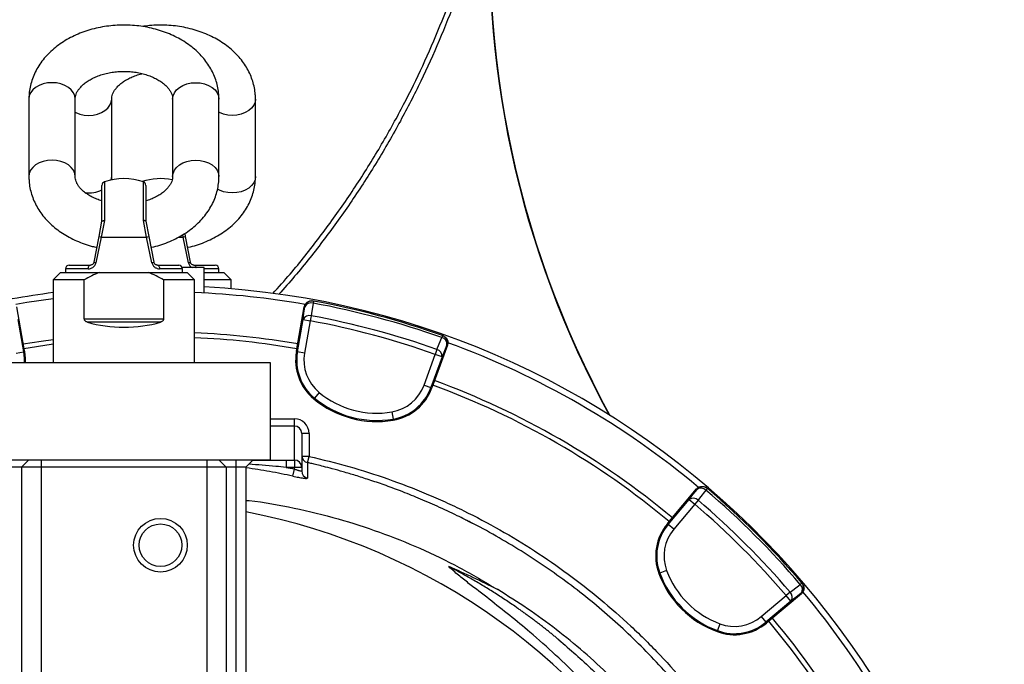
# Model space of a CAD drawing. Header units: millimetres. Extents: x 2187 to 3802, y 1656 to 3856.
# Tile 19 of 21: x 2975 to 3783, y 3038 to 3567. Entities that reach past the tile are written whole.
import ezdxf

# ---------------------------------------------------------------- set-up
doc = ezdxf.new("R2010")
doc.units = ezdxf.units.MM
doc.header["$LTSCALE"] = 2

msp = doc.modelspace()

# ---------------------------------------------------------------- linework, layer by layer
at = {"color": 7, "linetype": 'Continuous', "lineweight": 25}
for p, q in [((2982.11, 3501.97), (2982.11, 3438.33)), ((3020.11, 3438.33), (3020.11, 3501.97)), ((3050.11, 3438.33), (3050.11, 3501.97)), ((3100.11, 3501.97), (3100.11, 3438.33)), ((3138.11, 3438.33), (3138.11, 3501.97)), ((3168.11, 3438.33), (3168.11, 3501.97)), ((3042.11, 3401.61), (3042.11, 3431.04)), ((3078.11, 3431.04), (3078.11, 3401.61)), ((3039.69, 3389.19), (3042.11, 3401.63)), ((3044.11, 3402.17), (3041.47, 3388.61)), ((3078.74, 3388.61), (3076.11, 3402.17)), ((3078.1, 3401.63), (3080.52, 3389.19)), ((3035.58, 3368.04), (3039.69, 3389.19)), ((3041.47, 3388.61), (3037.09, 3367.47)), ((3041.47, 3388.61), (3078.74, 3388.61)), ((3083.13, 3367.47), (3078.74, 3388.61)), ((3080.52, 3389.19), (3084.64, 3368.04)), ((3113.13, 3367.47), (3108.74, 3388.61)), ((3110.06, 3391.56), (3110.52, 3389.19)), ((3110.52, 3389.19), (3114.64, 3368.04)), ((3012.11, 3362.61), (3012.11, 3359.61)), ((3015.11, 3365.61), (3032.63, 3365.61)), ((3087.58, 3365.61), (3105.11, 3365.61)), ((3126.11, 3363.61), (3107.94, 3363.61)), ((3108.11, 3359.61), (3108.11, 3362.61)), ((3117.58, 3365.61), (3135.11, 3365.61)), ((3126.11, 3342.68), (3126.11, 3363.61)), ((3138.11, 3359.61), (3138.11, 3362.61)), ((3008.11, 3359.61), (3002.11, 3353.61)), ((3008.11, 3359.61), (3040.11, 3359.61)), ((3040.11, 3359.61), (3060.11, 3359.61)), ((3060.11, 3359.61), (3080.11, 3359.61)), ((3080.11, 3359.61), (3112.11, 3359.61)), ((3118.11, 3353.61), (3112.11, 3359.61)), ((3126.11, 3359.61), (3142.11, 3359.61)), ((3148.11, 3353.61), (3142.11, 3359.61)), ((3002.11, 3353.61), (3002.11, 3285.61)), ((3027.55, 3353.61), (3002.11, 3353.61)), ((3027.55, 3321.47), (3027.55, 3353.61)), ((3118.11, 3353.61), (3092.66, 3353.61)), ((3092.66, 3353.61), (3092.66, 3321.47)), ((3118.11, 3285.61), (3118.11, 3353.61)), ((3148.11, 3353.61), (3126.11, 3353.61)), ((3148.11, 3346.18), (3148.11, 3353.61)), ((2972.02, 3331.36), (2978.09, 3296.9)), ((3202.12, 3296.9), (3208.19, 3331.36)), ((3208.67, 3331.27), (3208.19, 3331.36)), ((3215.66, 3336.13), (3215.19, 3336.21)), ((3215.66, 3336.13), (3215.34, 3334.4)), ((3213.88, 3324.01), (3213.11, 3319.83)), ((2973.01, 3320.88), (2977.67, 3294.42)), ((3027.55, 3321.47), (3092.66, 3321.47)), ((3090.07, 3318.78), (3030.14, 3318.78)), ((3202.54, 3294.42), (3207.21, 3320.88)), ((3207.21, 3320.88), (3213.11, 3319.83)), ((3213.11, 3319.83), (3208.45, 3293.38)), ((3321.63, 3307.73), (3321.04, 3306.08)), ((3322.08, 3307.57), (3321.63, 3307.73)), ((3325.71, 3299.87), (3313.75, 3266.99)), ((3325.71, 3299.87), (3325.26, 3300.03)), ((2971.77, 3293.38), (2977.67, 3294.42)), ((2978.51, 3294.57), (2977.67, 3294.42)), ((2978.09, 3296.9), (2978.51, 3294.57)), ((3201.71, 3294.57), (3202.12, 3296.9)), ((3201.71, 3294.57), (3202.54, 3294.42)), ((3208.45, 3293.38), (3202.54, 3294.42)), ((3306.51, 3267.11), (3315.69, 3292.35)), ((3321.33, 3290.3), (3312.14, 3265.05)), ((3317.11, 3296.35), (3315.69, 3292.35)), ((3321.33, 3290.3), (3315.69, 3292.35)), ((2940.11, 3285.61), (3180.11, 3285.61)), ((3180.11, 3285.61), (3180.11, 3205.61)), ((3306.51, 3267.11), (3312.14, 3265.05)), ((3313.75, 3266.99), (3312.94, 3264.77)), ((3220.31, 3261.1), (3216.48, 3256.49)), ((3312.94, 3264.77), (3312.14, 3265.05)), ((3215.94, 3255.84), (3216.48, 3256.49)), ((3280.1, 3245.08), (3281.1, 3239.17)), ((3200.11, 3233.45), (3200.11, 3239.43)), ((3200.11, 3205.54), (3200.11, 3233.45)), ((3281.24, 3238.34), (3281.1, 3239.17)), ((3206.11, 3227.38), (3206.11, 3199.56)), ((3212.11, 3227.38), (3206.11, 3227.38)), ((3212.11, 3227.38), (3212.11, 3208.47)), ((2940.11, 3205.61), (3180.11, 3205.61)), ((2976.11, 3199.61), (2982.11, 3205.61)), ((2992.11, 3205.61), (2992.11, 3199.61)), ((3128.11, 3205.61), (3128.11, 3199.61)), ((3138.11, 3205.61), (3144.11, 3199.61)), ((3152.11, 3205.61), (3152.11, 3199.61)), ((3160.11, 3199.61), (3166.11, 3205.61)), ((3193.27, 3205.54), (3193.27, 3199.56)), ((3193.27, 3205.54), (3200.11, 3205.54)), ((3200.11, 3205.54), (3200.11, 3199.56)), ((3210.77, 3203.25), (3210.77, 3203.25)), ((2976.11, 3199.61), (2968.11, 3199.61)), ((2976.11, 3199.61), (2976.11, 1691.61)), ((2992.11, 3199.61), (2976.11, 3199.61)), ((2992.11, 3199.61), (2992.11, 1691.61)), ((3128.11, 3199.61), (2992.11, 3199.61)), ((3128.11, 3199.61), (3128.11, 1691.61)), ((3144.11, 3199.61), (3128.11, 3199.61)), ((3152.11, 3199.61), (3144.11, 3199.61)), ((3144.11, 3199.61), (3144.11, 1691.61)), ((3160.11, 3199.61), (3152.11, 3199.61)), ((3152.11, 3199.61), (3152.11, 1691.61)), ((3160.11, 3199.61), (3160.11, 1691.61)), ((3200.11, 3199.56), (3193.27, 3199.56)), ((3198.83, 3192.28), (3200.11, 3198.11)), ((3200.11, 3198.11), (3200.11, 3199.56)), ((3206.11, 3199.56), (3200.11, 3199.56)), ((3206.11, 3199.56), (3206.11, 3196.57)), ((3507.76, 3154.98), (3530.25, 3181.78)), ((3530.61, 3181.47), (3530.25, 3181.78)), ((3539.1, 3182.18), (3537.96, 3180.84)), ((3539.1, 3182.18), (3538.73, 3182.49)), ((3506.88, 3152.62), (3524.15, 3173.2)), ((3528.74, 3169.34), (3511.48, 3148.77)), ((3524.15, 3173.2), (3528.74, 3169.34)), ((3531.5, 3172.57), (3528.74, 3169.34)), ((3506.23, 3153.16), (3507.76, 3154.98)), ((3506.23, 3153.16), (3506.88, 3152.62)), ((3511.48, 3148.77), (3506.88, 3152.62)), ((3499.19, 3112.51), (3499.99, 3112.8)), ((3505.61, 3114.88), (3499.99, 3112.8)), ((3616.67, 3104.6), (3615.34, 3103.46)), ((3616.98, 3104.24), (3616.67, 3104.6)), ((3616.27, 3095.75), (3589.47, 3073.26)), ((3607.06, 3097), (3603.84, 3094.25)), ((3616.27, 3095.75), (3615.96, 3096.12)), ((3583.26, 3076.98), (3603.84, 3094.25)), ((3607.69, 3089.65), (3587.11, 3072.39)), ((3607.69, 3089.65), (3603.84, 3094.25)), ((3583.26, 3076.98), (3587.11, 3072.39)), ((3587.66, 3071.74), (3587.11, 3072.39)), ((3589.47, 3073.26), (3587.66, 3071.74)), ((3547, 3064.7), (3547.29, 3065.49)), ((3549.38, 3071.11), (3547.29, 3065.49))]:
    msp.add_line(p, q, dxfattribs=at)
at = {"color": 8, "linetype": 'Continuous', "lineweight": 25}
for p, q in [((3044.11, 3433.87), (3044.11, 3402.17)), ((3076.11, 3402.17), (3076.11, 3433.87)), ((3105.1, 3388.61), (3108.74, 3388.61)), ((3108.74, 3388.61), (3108.39, 3390.44)), ((3030.8, 3362.61), (3012.11, 3362.61)), ((3108.11, 3362.61), (3089.41, 3362.61)), ((3138.11, 3362.61), (3126.11, 3362.61)), ((3180.11, 3239.43), (3200.11, 3239.43)), ((3200.11, 3233.45), (3180.11, 3233.45)), ((3212.11, 3208.47), (3206.16, 3208.47)), ((3210.96, 3203.28), (3212.11, 3208.47)), ((3160.59, 3199.15), (3160.11, 3199.21)), ((3160.59, 3199.15), (3160.75, 3200.25))]:
    msp.add_line(p, q, dxfattribs=at)
at = {"color": 8, "linetype": 'Continuous', "lineweight": 25, "flags": 128}
for points in [[(3020.11, 3501.97), (3019.74, 3504.59), (3018.66, 3507.11), (3016.91, 3509.44), (3014.54, 3511.47), (3011.66, 3513.14), (3008.38, 3514.38), (3004.81, 3515.15), (3001.11, 3515.41), (2997.4, 3515.15), (2993.84, 3514.38), (2990.55, 3513.14), (2987.67, 3511.47), (2985.31, 3509.44), (2983.55, 3507.11), (2982.47, 3504.59), (2982.11, 3501.97), (2982.11, 3501.97)], [(3100.11, 3501.97), (3100.47, 3504.59), (3101.55, 3507.11), (3103.31, 3509.44), (3105.67, 3511.47), (3108.55, 3513.14), (3111.84, 3514.38), (3115.4, 3515.15), (3119.11, 3515.41), (3122.81, 3515.15), (3126.38, 3514.38), (3129.66, 3513.14), (3132.54, 3511.47), (3134.91, 3509.44), (3136.66, 3507.11), (3137.74, 3504.59), (3138.11, 3501.97), (3138.11, 3501.97)], [(3020.11, 3491.02), (3020.55, 3490.8), (3023.84, 3489.56), (3027.4, 3488.8), (3031.11, 3488.54), (3034.81, 3488.8), (3038.38, 3489.56), (3041.66, 3490.8), (3044.54, 3492.47), (3046.91, 3494.51), (3048.66, 3496.83), (3049.74, 3499.35), (3050.11, 3501.97)], [(3168.11, 3501.98), (3168.11, 3501.97), (3167.74, 3499.35), (3166.66, 3496.83), (3164.91, 3494.51), (3162.54, 3492.47), (3159.66, 3490.8), (3156.38, 3489.56), (3152.81, 3488.8), (3149.11, 3488.54), (3145.4, 3488.8), (3141.84, 3489.56), (3138.55, 3490.8), (3138.11, 3491.02)], [(3020.11, 3438.33), (3019.74, 3440.95), (3018.66, 3443.47), (3016.91, 3445.8), (3014.54, 3447.83), (3011.66, 3449.5), (3008.38, 3450.74), (3004.81, 3451.51), (3001.11, 3451.77), (2997.4, 3451.51), (2993.84, 3450.74), (2990.55, 3449.5), (2987.67, 3447.83), (2985.31, 3445.8), (2983.55, 3443.47), (2982.47, 3440.95), (2982.11, 3438.34)], [(3100.11, 3438.33), (3100.47, 3440.95), (3101.55, 3443.47), (3103.31, 3445.8), (3105.67, 3447.83), (3108.55, 3449.5), (3111.84, 3450.74), (3115.4, 3451.51), (3119.11, 3451.77), (3122.81, 3451.51), (3126.38, 3450.74), (3129.66, 3449.5), (3132.54, 3447.83), (3134.91, 3445.8), (3136.66, 3443.47), (3137.74, 3440.95), (3138.11, 3438.34)], [(3049.67, 3435.46), (3049.74, 3435.71), (3050.11, 3438.33)], [(3168.11, 3438.33), (3167.74, 3435.71), (3166.66, 3433.19), (3164.91, 3430.87), (3162.54, 3428.83), (3159.66, 3427.16), (3156.38, 3425.92), (3152.81, 3425.16), (3149.11, 3424.9), (3145.4, 3425.16), (3141.84, 3425.92), (3138.55, 3427.16), (3136.92, 3428.02)], [(3117.58, 3365.61), (3117.94, 3365.56), (3118.28, 3365.38), (3118.6, 3365.11), (3118.88, 3364.73), (3119.1, 3364.28), (3119.27, 3363.76), (3119.31, 3363.61)], [(2977.67, 3294.42), (2978.25, 3289.16), (2978.24, 3285.61)]]:
    msp.add_lwpolyline(points, dxfattribs=at)
at = {"color": 7, "linetype": 'Continuous', "lineweight": 25, "flags": 128}
for points in [[(3030.8, 3362.61), (3030.84, 3363.2), (3030.94, 3363.76), (3031.11, 3364.28), (3031.34, 3364.73), (3031.62, 3365.11), (3031.93, 3365.38), (3032.28, 3365.56), (3032.63, 3365.61)], [(3087.58, 3365.61), (3087.94, 3365.56), (3088.28, 3365.38), (3088.6, 3365.11), (3088.88, 3364.73), (3089.1, 3364.28), (3089.27, 3363.76), (3089.38, 3363.2), (3089.41, 3362.61)], [(3002.11, 3337.96), (2980.3, 3334.79), (2971.37, 3333.29)], [(3207.21, 3320.88), (3207.95, 3326.19), (3208.67, 3331.27)], [(3215.34, 3334.4), (3214.16, 3325.99), (3213.88, 3324.01)], [(3317.11, 3296.35), (3320.29, 3304.22), (3321.04, 3306.08)], [(2977.4, 3300.84), (2992.2, 3303.25), (3002.11, 3304.67)], [(3002.11, 3300.64), (3000.34, 3300.39), (2978.09, 3296.9)], [(3325.26, 3300.03), (3323.34, 3295.27), (3321.33, 3290.3)], [(2978.51, 3294.57), (2979.09, 3289.2), (2979.09, 3285.61)], [(3524.15, 3173.2), (3527.45, 3177.42), (3530.61, 3181.47)], [(3537.96, 3180.84), (3532.73, 3174.15), (3531.5, 3172.57)], [(3607.06, 3097), (3613.76, 3102.23), (3615.34, 3103.46)], [(3615.96, 3096.12), (3611.92, 3092.96), (3607.69, 3089.65)]]:
    msp.add_lwpolyline(points, dxfattribs=at)
at = {"color": 7, "linetype": 'Continuous', "lineweight": 25}
for radius in [22, 17.5]:
    msp.add_circle((3090.11, 3135.61), radius, dxfattribs=at)
for centre, radius, start, end in [((4160.61, 3626.73), 800, 173.3924, 208.72685), ((4160.61, 3626.73), 800.35, 175.65301, 208.68204), ((3060.11, 3388.61), 48, 70.52878, 109.47122), ((3090.11, 3388.61), 48, 78.41054, 108.20996), ((3045.11, 3431.04), 3, 109.47122, 180), ((3075.11, 3431.04), 3, 0, 70.52878), ((3042.09, 3393.58), 5, 241.39258, 262.94382), ((3078.13, 3393.58), 5, 277.05618, 298.60742), ((3108.13, 3393.58), 5, 277.05618, 298.60742), ((3015.11, 3362.61), 3, 90, 180), ((3037.44, 3370.66), 3.21, 234.66616, 263.6976), ((3082.78, 3370.66), 3.21, 276.3024, 305.33384), ((3105.11, 3362.61), 3, 0, 90), ((3112.78, 3370.66), 3.21, 276.3024, 305.33384), ((3135.11, 3362.61), 3, 0, 90), ((3090.11, 2655.61), 693, 1.57108, 87.02226), ((3090.11, 2655.61), 693, 97.29535, 102.9326), ((3090.11, 2655.61), 688, 80.06021, 87.66755), ((3214.57, 3330.23), 6, 79.56429, 170.01699), ((3213.76, 3329.1), 5.53, 73.35586, 156.9028), ((3090.11, 2655.61), 690.24, 70.45336, 79.54664), ((3090.11, 2655.61), 692, 70.45336, 79.54664), ((3212.3, 3318.7), 5.53, 73.33579, 156.89735), ((3090.11, 2655.61), 679.76, 70.49145, 79.50855), ((3090.11, 2655.61), 675.51, 70.49145, 79.50855), ((3090.11, 2655.61), 655, 80.09164, 87.54997), ((3090.11, 2655.61), 651, 80.0922, 87.5349), ((3319.77, 3300.69), 5.53, 353.0972, 76.64414), ((3319.62, 3302.08), 6, 339.98301, 70.43571), ((3090.11, 2655.61), 688, 50.06265, 69.94329), ((3242.13, 3287.44), 41.05, 170, 230.34865), ((3242.13, 3287.44), 40.2, 170, 230.34865), ((3242.13, 3287.44), 34.21, 170, 230.34865), ((3315.83, 3290.96), 5.53, 353.10265, 76.66421), ((3274.36, 3278.8), 34.21, 279.65135, 340), ((3090.11, 2655.61), 651, 50.0922, 69.9078), ((3090.11, 2655.61), 655, 50.09164, 69.90836), ((3267.66, 3318.24), 74.21, 230.34865, 279.65135), ((3274.36, 3278.8), 40.2, 279.65135, 340), ((3274.36, 3278.8), 41.05, 279.65135, 340), ((3267.66, 3318.24), 81.05, 230.34865, 279.65135), ((3267.66, 3318.24), 80.2, 230.34865, 279.65135), ((3212.11, 3209.3), 6, 179.99974, 257.42657), ((3200.12, 3199.55), 5.99, 0.10943, 90.10901), ((3212.08, 3196.58), 5.98, 180.09986, 256.53928), ((3535.21, 3177.61), 6, 49.56429, 140.01699), ((3533.93, 3177.04), 5.53, 43.35586, 126.9028), ((3090.11, 2655.61), 690.24, 40.45336, 49.54664), ((3090.11, 2655.61), 692, 40.45336, 49.54664), ((3527.47, 3168.77), 5.53, 43.33579, 126.89735), ((3090.11, 2655.61), 675.51, 40.49145, 49.50855), ((3090.11, 2655.61), 679.76, 40.49145, 49.50855), ((3060.95, 2646.42), 526, 29.38318, 79.13412), ((3537.68, 3126.78), 41.05, 140, 200.34865), ((3537.68, 3126.78), 40.2, 140, 200.34865), ((3537.68, 3126.78), 34.21, 140, 200.34865), ((3575.18, 3140.69), 81.05, 200.34865, 249.65135), ((3575.18, 3140.69), 80.2, 200.34865, 249.65135), ((3575.18, 3140.69), 74.21, 200.34865, 249.65135), ((3612.11, 3100.71), 6, 309.98301, 40.43571), ((3603.27, 3092.98), 5.53, 323.10265, 46.66421), ((3611.54, 3099.44), 5.53, 323.0972, 46.64414), ((3090.11, 2655.61), 688, 20.06364, 39.94537), ((3561.27, 3103.18), 41.05, 249.65135, 310), ((3561.27, 3103.18), 40.2, 249.65135, 310), ((3561.27, 3103.18), 34.21, 249.65135, 310), ((3090.11, 2655.61), 651, 20.0922, 39.9078), ((3090.11, 2655.61), 655, 20.09164, 39.90836)]:
    msp.add_arc(centre, radius, start, end, dxfattribs=at)
at = {"color": 8, "linetype": 'Continuous', "lineweight": 25}
msp.add_arc((3031.22, 3449.76), 24.89, 263.17886, 295.93359, dxfattribs=at)
at = {"color": 7, "linetype": 'Continuous', "lineweight": 25}
for centre, major_axis, ratio, start_param, end_param in [((3060.11, 3343.61), (58, 0), 0.5, 4.16942, 5.255358), ((3200.11, 3227.38), (0, 12.05), 0.996195, 4.712389, 6.283185), ((3200.11, 3227.38), (0, 6.07), 0.988685, 4.712389, 6.283185), ((3060.95, 2453.64), (0, 719.45), 0.963433, 5.825939, 5.889548)]:
    msp.add_ellipse(centre, major_axis=major_axis, ratio=ratio, start_param=start_param, end_param=end_param, dxfattribs=at)
at = {"color": 8, "linetype": 'Continuous', "lineweight": 25}
for points, knots in [([(3182.35, 3342.23), (3187.12, 3347.54), (3200.52, 3362.45), (3220.91, 3388.35), (3243.57, 3419.72), (3264.54, 3452.2), (3278.87, 3477.06), (3291.9, 3501.4), (3303.79, 3525.24), (3318.16, 3557.77), (3331.03, 3591.01), (3342.34, 3624.81), (3351.45, 3657.05), (3358.77, 3687.57), (3362.39, 3706.74), (3364.2, 3716.32)], [0, 0, 0, 0, 0.050839, 0.142703, 0.234569, 0.326316, 0.417829, 0.438845, 0.522931, 0.607432, 0.692024, 0.776617, 0.861116, 0.930558, 1, 1, 1, 1]), ([(3362.57, 3687.39), (3359.87, 3675.73), (3354.49, 3652.38), (3344.33, 3617.9), (3332.61, 3583.66), (3319.16, 3549.81), (3304.01, 3516.4), (3287.03, 3483.24), (3268.15, 3450.46), (3247.38, 3418.15), (3224.76, 3386.75), (3204.73, 3361.19), (3191.6, 3346.56), (3187.21, 3341.68)], [0, 0, 0, 0, 0.091655, 0.183362, 0.275018, 0.368552, 0.462141, 0.555676, 0.65361, 0.751606, 0.849541, 0.94977, 1, 1, 1, 1]), ([(3113.13, 3367.47), (3113.28, 3366.98), (3113.65, 3365.74), (3114.73, 3364.34), (3115.69, 3363.81), (3116.04, 3363.61)], [0, 0, 0, 0, 0.290799, 0.738928, 1, 1, 1, 1]), ([(3193.27, 3199.56), (3190.43, 3199.84), (3180.22, 3200.84), (3170, 3201.58), (3162.62, 3202.12)], [0, 0, 0, 0, 0.2779116, 1, 1, 1, 1]), ([(3165.94, 3205.44), (3167.86, 3205.46), (3173.41, 3205.49), (3182.52, 3205.53), (3189.71, 3205.53), (3193.27, 3205.54)], [0, 0, 0, 0, 0.211652, 0.609734, 1, 1, 1, 1]), ([(3210.77, 3203.25), (3210.77, 3203.32), (3210.75, 3203.7), (3210.73, 3202.39), (3210.71, 3200.37), (3210.7, 3198.28), (3210.7, 3195.29), (3210.69, 3192.27), (3210.69, 3190.76)], [0, 0, 0, 0, 0.060401, 0.375137, 0.498837, 0.622556, 0.811245, 1, 1, 1, 1])]:
    msp.add_open_spline(points, degree=3, knots=knots, dxfattribs=at)
at = {"color": 7, "linetype": 'Continuous', "lineweight": 25}
for points, knots in [([(3138.11, 3501.97), (3138.08, 3503.21), (3138.01, 3506.3), (3137.32, 3511.2), (3135.98, 3516.59), (3134.02, 3521.84), (3131.48, 3526.93), (3128.37, 3531.8), (3124.7, 3536.44), (3120.5, 3540.81), (3115.79, 3544.87), (3110.6, 3548.59), (3104.99, 3551.92), (3099, 3554.85), (3092.68, 3557.34), (3086.1, 3559.38), (3079.3, 3560.95), (3072.36, 3562.04), (3065.31, 3562.64), (3058.22, 3562.76), (3051.14, 3562.38), (3044.13, 3561.52), (3037.23, 3560.16), (3030.5, 3558.33), (3023.99, 3556.02), (3017.76, 3553.24), (3011.86, 3550.01), (3006.35, 3546.34), (3001.3, 3542.27), (2996.75, 3537.83), (2992.75, 3533.06), (2989.36, 3528.01), (2986.59, 3522.75), (2984.47, 3517.33), (2983.01, 3511.8), (2982.23, 3506.66), (2982.14, 3503.38), (2982.11, 3501.97)], [0, 0, 0, 0, 0.018361, 0.045573, 0.072781, 0.100096, 0.127624, 0.155447, 0.18362, 0.212163, 0.241059, 0.270261, 0.299703, 0.329312, 0.359023, 0.388786, 0.418562, 0.448339, 0.478118, 0.507907, 0.537719, 0.567565, 0.597459, 0.627412, 0.657431, 0.687511, 0.717627, 0.747726, 0.77774, 0.80758, 0.837152, 0.866369, 0.895175, 0.923551, 0.951524, 0.979157, 1, 1, 1, 1]), ([(3168.11, 3501.97), (3168.08, 3503.21), (3168.01, 3506.3), (3167.32, 3511.2), (3165.98, 3516.59), (3164.02, 3521.84), (3161.48, 3526.93), (3158.37, 3531.8), (3154.7, 3536.44), (3150.5, 3540.81), (3145.79, 3544.87), (3140.6, 3548.59), (3134.99, 3551.92), (3129, 3554.85), (3122.68, 3557.34), (3116.1, 3559.38), (3109.3, 3560.95), (3102.36, 3562.04), (3095.31, 3562.64), (3088.23, 3562.75), (3081.42, 3562.42), (3077.05, 3561.82), (3075, 3561.54)], [0, 0, 0, 0, 0.032558, 0.080809, 0.129053, 0.177487, 0.226298, 0.275632, 0.325588, 0.376199, 0.427437, 0.479217, 0.531422, 0.583923, 0.636607, 0.68938, 0.742178, 0.794978, 0.84778, 0.900601, 0.953462, 1, 1, 1, 1]), ([(3020.11, 3501.97), (3020.11, 3502.24), (3020.14, 3503.21), (3020.43, 3504.84), (3021.21, 3506.98), (3022.4, 3509.11), (3024.07, 3511.32), (3026.27, 3513.57), (3029.04, 3515.81), (3032.28, 3517.9), (3035.96, 3519.79), (3040.04, 3521.44), (3044.45, 3522.79), (3049.12, 3523.8), (3053.98, 3524.46), (3058.96, 3524.75), (3063.95, 3524.64), (3068.88, 3524.15), (3073.65, 3523.3), (3078.19, 3522.09), (3082.42, 3520.58), (3086.27, 3518.81), (3089.69, 3516.83), (3092.62, 3514.7), (3095.06, 3512.5), (3096.98, 3510.28), (3098.42, 3508.1), (3099.41, 3506), (3100, 3503.95), (3100.07, 3502.65), (3100.11, 3501.97)], [0, 0, 0, 0, 0.017181, 0.062139, 0.101414, 0.137691, 0.172273, 0.208942, 0.244632, 0.279886, 0.315024, 0.350174, 0.385415, 0.420777, 0.456249, 0.491799, 0.527379, 0.562931, 0.59839, 0.63371, 0.668859, 0.703829, 0.738651, 0.773414, 0.808241, 0.843387, 0.879296, 0.916692, 0.956783, 1, 1, 1, 1]), ([(3050.11, 3501.97), (3050.11, 3502.24), (3050.14, 3503.21), (3050.43, 3504.84), (3051.21, 3506.98), (3052.4, 3509.11), (3054.07, 3511.32), (3056.27, 3513.57), (3059.04, 3515.81), (3062.28, 3517.9), (3065.96, 3519.8), (3070.05, 3521.41), (3073.12, 3522.44), (3074.87, 3522.81), (3075.06, 3522.85)], [0, 0, 0, 0, 0.044074, 0.1594, 0.260149, 0.353207, 0.441916, 0.535981, 0.627533, 0.717968, 0.808103, 0.898271, 0.988673, 1, 1, 1, 1]), ([(2982.11, 3438.33), (2982.14, 3437.09), (2982.21, 3434), (2982.89, 3429.11), (2984.24, 3423.71), (2986.19, 3418.46), (2988.73, 3413.38), (2991.85, 3408.5), (2995.51, 3403.86), (2999.72, 3399.49), (3004.43, 3395.43), (3009.61, 3391.72), (3015.22, 3388.38), (3021.21, 3385.45), (3027.54, 3382.98), (3033.13, 3381.18), (3036.66, 3380.41), (3037.93, 3380.13)], [0, 0, 0, 0, 0.045294, 0.112422, 0.179539, 0.246921, 0.314827, 0.383462, 0.45296, 0.52337, 0.594653, 0.66669, 0.739318, 0.812358, 0.885651, 0.959071, 1, 1, 1, 1]), ([(3042.11, 3418.25), (3042.09, 3418.26), (3040.57, 3418.66), (3037.81, 3419.75), (3033.94, 3421.49), (3030.53, 3423.48), (3027.59, 3425.6), (3025.16, 3427.81), (3023.23, 3430.02), (3021.79, 3432.2), (3020.81, 3434.31), (3020.21, 3436.35), (3020.14, 3437.66), (3020.11, 3438.33)], [0, 0, 0, 0, 0.000971, 0.096837, 0.192216, 0.28719, 0.382002, 0.476991, 0.57285, 0.670788, 0.772785, 0.88213, 1, 1, 1, 1]), ([(3050.58, 3435.34), (3050.48, 3435.65), (3050.15, 3436.71), (3050.12, 3437.66), (3050.11, 3438.33)], [0, 0, 0, 0, 0.297227, 1, 1, 1, 1]), ([(3100.11, 3438.33), (3100.1, 3438.06), (3100.08, 3437.09), (3099.78, 3435.46), (3099, 3433.33), (3097.81, 3431.2), (3096.15, 3428.99), (3093.95, 3426.73), (3091.18, 3424.49), (3087.94, 3422.4), (3084.24, 3420.52), (3080.94, 3419.13), (3078.79, 3418.5), (3078.11, 3418.3)], [0, 0, 0, 0, 0.046897, 0.169609, 0.276812, 0.375829, 0.470221, 0.57031, 0.667726, 0.763954, 0.859862, 0.955805, 1, 1, 1, 1]), ([(3082.29, 3380.09), (3082.51, 3380.13), (3085.04, 3380.62), (3089.71, 3382.01), (3096.23, 3384.28), (3102.46, 3387.07), (3108.35, 3390.3), (3113.86, 3393.96), (3118.92, 3398.03), (3123.47, 3402.48), (3127.46, 3407.25), (3130.86, 3412.29), (3133.63, 3417.55), (3135.75, 3422.98), (3137.21, 3428.5), (3137.99, 3433.64), (3138.07, 3436.92), (3138.11, 3438.33)], [0, 0, 0, 0, 0.007054, 0.080941, 0.154989, 0.229187, 0.303473, 0.377719, 0.451753, 0.52536, 0.598304, 0.670374, 0.741428, 0.811424, 0.880425, 0.948588, 1, 1, 1, 1]), ([(3112.29, 3380.09), (3112.51, 3380.13), (3115.04, 3380.62), (3119.71, 3382.01), (3126.23, 3384.28), (3132.46, 3387.07), (3138.35, 3390.3), (3143.86, 3393.96), (3148.92, 3398.03), (3153.47, 3402.48), (3157.46, 3407.25), (3160.86, 3412.29), (3163.63, 3417.55), (3165.75, 3422.98), (3167.21, 3428.5), (3167.99, 3433.64), (3168.07, 3436.92), (3168.11, 3438.33)], [0, 0, 0, 0, 0.007054, 0.080941, 0.154989, 0.229187, 0.303473, 0.377719, 0.451753, 0.52536, 0.598304, 0.670374, 0.741428, 0.811424, 0.880425, 0.948588, 1, 1, 1, 1]), ([(3042.11, 3401.63), (3042.13, 3401.71), (3042.18, 3401.78), (3042.39, 3401.91), (3042.53, 3401.97), (3042.88, 3402.07), (3043.09, 3402.1), (3043.56, 3402.16), (3043.83, 3402.17), (3044.11, 3402.17)], [0, 0, 0, 0, 0.25, 0.25, 0.5, 0.5, 0.75, 0.75, 1, 1, 1, 1]), ([(3078.1, 3401.63), (3078.09, 3401.71), (3078.03, 3401.78), (3077.83, 3401.91), (3077.69, 3401.97), (3077.34, 3402.07), (3077.12, 3402.1), (3076.65, 3402.16), (3076.38, 3402.17), (3076.11, 3402.17)], [0, 0, 0, 0, 0.25, 0.25, 0.5, 0.5, 0.75, 0.75, 1, 1, 1, 1]), ([(3030.8, 3362.61), (3031.44, 3362.61), (3032.09, 3362.7), (3033.37, 3363.08), (3034.01, 3363.38), (3034.89, 3363.98), (3035.17, 3364.21), (3035.7, 3364.73), (3035.94, 3365.02), (3036.38, 3365.64), (3036.57, 3365.98), (3036.88, 3366.7), (3037, 3367.07), (3037.09, 3367.47)], [0, 0, 0, 0, 0.25, 0.25, 0.5, 0.5, 0.625, 0.625, 0.75, 0.75, 0.875, 0.875, 1, 1, 1, 1]), ([(3035.58, 3368.04), (3035.53, 3367.81), (3035.46, 3367.59), (3035.28, 3367.19), (3035.18, 3367.01), (3034.83, 3366.53), (3034.55, 3366.28), (3034, 3365.92), (3033.72, 3365.8), (3033.17, 3365.65), (3032.9, 3365.61), (3032.63, 3365.61)], [0, 0, 0, 0, 0.125, 0.125, 0.25, 0.25, 0.5, 0.5, 0.75, 0.75, 1, 1, 1, 1]), ([(3083.13, 3367.47), (3083.21, 3367.07), (3083.33, 3366.69), (3083.65, 3365.97), (3083.84, 3365.63), (3084.28, 3365.01), (3084.52, 3364.73), (3085.05, 3364.21), (3085.34, 3363.97), (3085.92, 3363.57), (3086.23, 3363.4), (3086.85, 3363.1), (3087.17, 3362.98), (3088.13, 3362.7), (3088.77, 3362.61), (3089.41, 3362.61)], [0, 0, 0, 0, 0.125, 0.125, 0.25, 0.25, 0.375, 0.375, 0.5, 0.5, 0.625, 0.625, 0.75, 0.75, 1, 1, 1, 1]), ([(3087.58, 3365.61), (3087.32, 3365.61), (3087.05, 3365.65), (3086.5, 3365.8), (3086.22, 3365.92), (3085.67, 3366.28), (3085.39, 3366.52), (3085.04, 3367), (3084.93, 3367.19), (3084.75, 3367.59), (3084.68, 3367.81), (3084.64, 3368.04)], [0, 0, 0, 0, 0.25, 0.25, 0.5, 0.5, 0.75, 0.75, 0.875, 0.875, 1, 1, 1, 1]), ([(3117.58, 3365.61), (3117.32, 3365.61), (3117.05, 3365.65), (3116.5, 3365.8), (3116.22, 3365.92), (3115.67, 3366.28), (3115.39, 3366.52), (3115.04, 3367), (3114.93, 3367.19), (3114.75, 3367.59), (3114.68, 3367.81), (3114.64, 3368.04)], [0, 0, 0, 0, 0.25, 0.25, 0.5, 0.5, 0.75, 0.75, 0.875, 0.875, 1, 1, 1, 1]), ([(3208.19, 3331.36), (3208.26, 3331.75), (3208.37, 3332.13), (3208.66, 3332.86), (3208.84, 3333.21), (3209.26, 3333.88), (3209.51, 3334.19), (3210.05, 3334.76), (3210.36, 3335.02), (3211, 3335.46), (3211.35, 3335.66), (3212.07, 3335.97), (3212.45, 3336.09), (3213.22, 3336.26), (3213.61, 3336.31), (3214.41, 3336.32), (3214.8, 3336.29), (3215.19, 3336.21)], [0, 0, 0, 0, 0.125, 0.125, 0.25, 0.25, 0.375, 0.375, 0.5, 0.5, 0.625, 0.625, 0.75, 0.75, 0.875, 0.875, 1, 1, 1, 1]), ([(3030.14, 3318.78), (3029.84, 3318.88), (3029.54, 3318.99), (3028.98, 3319.27), (3028.72, 3319.44), (3028.22, 3319.87), (3027.99, 3320.13), (3027.66, 3320.74), (3027.55, 3321.1), (3027.55, 3321.47)], [0, 0, 0, 0, 0.25, 0.25, 0.5, 0.5, 0.75, 0.75, 1, 1, 1, 1]), ([(3092.66, 3321.47), (3092.66, 3321.28), (3092.64, 3321.1), (3092.55, 3320.76), (3092.48, 3320.59), (3092.31, 3320.28), (3092.21, 3320.14), (3092, 3319.88), (3091.88, 3319.77), (3091.51, 3319.45), (3091.23, 3319.27), (3090.67, 3318.99), (3090.38, 3318.88), (3090.07, 3318.78)], [0, 0, 0, 0, 0.125, 0.125, 0.25, 0.25, 0.375, 0.375, 0.5, 0.5, 0.75, 0.75, 1, 1, 1, 1]), ([(3322.08, 3307.57), (3322.46, 3307.44), (3322.81, 3307.27), (3323.49, 3306.87), (3323.81, 3306.63), (3324.39, 3306.1), (3324.66, 3305.81), (3325.13, 3305.18), (3325.33, 3304.83), (3325.67, 3304.12), (3325.8, 3303.75), (3325.99, 3302.98), (3326.05, 3302.59), (3326.08, 3301.81), (3326.06, 3301.41), (3325.95, 3300.62), (3325.85, 3300.24), (3325.71, 3299.87)], [0, 0, 0, 0, 0.125, 0.125, 0.25, 0.25, 0.375, 0.375, 0.5, 0.5, 0.625, 0.625, 0.75, 0.75, 0.875, 0.875, 1, 1, 1, 1]), ([(3346.15, 3153.58), (3342.04, 3155.7), (3332.59, 3160.57), (3317.74, 3167.46), (3302.19, 3174.21), (3287.67, 3180.01), (3274.22, 3184.99), (3261.87, 3189.22), (3250.64, 3192.8), (3240.56, 3195.79), (3231.71, 3198.25), (3224.5, 3200.14), (3218.9, 3201.53), (3214.71, 3202.54), (3212.16, 3203.13), (3210.97, 3203.4), (3210.81, 3203.44)], [0, 0, 0, 0, 0.102596, 0.236158, 0.358437, 0.469578, 0.569753, 0.659172, 0.738103, 0.806904, 0.865868, 0.914352, 0.950073, 0.976609, 0.996995, 1, 1, 1, 1]), ([(3212.11, 3208.47), (3234.13, 3203.59), (3255.72, 3197.43), (3287.48, 3186.3), (3297.96, 3182.27), (3313.52, 3175.75), (3318.67, 3173.49), (3328.94, 3168.82), (3334.03, 3166.42), (3359.23, 3154.03), (3378.63, 3143.02), (3415.97, 3118.82), (3433.89, 3105.64), (3459.67, 3084.24), (3468.07, 3076.83), (3480.4, 3065.29), (3484.46, 3061.37), (3492.44, 3053.44), (3496.36, 3049.43), (3515.64, 3029.1), (3529.98, 3012.05), (3556.57, 2976.39), (3568.81, 2957.79), (3582.78, 2933.56), (3585.51, 2928.66), (3590.82, 2918.77), (3593.42, 2913.77), (3600.97, 2898.64), (3605.69, 2888.46), (3618.88, 2857.61), (3626.39, 2836.66), (3638.94, 2793.99), (3643.97, 2772.27), (3648.65, 2744.63), (3649.51, 2739.08), (3650.67, 2730.72), (3651.04, 2727.92), (3651.73, 2722.32), (3652.05, 2719.53), (3653.57, 2705.54), (3654.45, 2694.34), (3656.09, 2660.72), (3655.85, 2638.27), (3653.87, 2610.17), (3653.39, 2604.54), (3652.26, 2593.36), (3651.62, 2587.78), (3649.44, 2571.13), (3647.66, 2560.1), (3641.36, 2527.26), (3635.89, 2505.68), (3625.76, 2473.78), (3622.06, 2463.23), (3616.03, 2447.52), (3613.93, 2442.3), (3609.58, 2431.91), (3607.32, 2426.74), (3595.67, 2401.1), (3585.16, 2381.21), (3573.45, 2361.93)], [0, 0, 0, 0, 0.0625, 0.0625, 0.09375, 0.09375, 0.109375, 0.109375, 0.125, 0.125, 0.1875, 0.1875, 0.25, 0.25, 0.28125, 0.28125, 0.296875, 0.296875, 0.3125, 0.3125, 0.375, 0.375, 0.4375, 0.4375, 0.453125, 0.453125, 0.46875, 0.46875, 0.5, 0.5, 0.5625, 0.5625, 0.625, 0.625, 0.640625, 0.640625, 0.648437, 0.648437, 0.65625, 0.65625, 0.6875, 0.6875, 0.75, 0.75, 0.765625, 0.765625, 0.78125, 0.78125, 0.8125, 0.8125, 0.875, 0.875, 0.90625, 0.90625, 0.921875, 0.921875, 0.9375, 0.9375, 1, 1, 1, 1]), ([(3198.83, 3192.28), (3192.5, 3193.67), (3186.13, 3194.94), (3173.38, 3197.23), (3166.99, 3198.25), (3160.59, 3199.15)], [0, 0, 0, 0, 0.5, 0.5, 1, 1, 1, 1]), ([(3206.11, 3196.57), (3206.11, 3196.49), (3206.07, 3196.42), (3205.91, 3196.34), (3205.79, 3196.32), (3205.47, 3196.32), (3205.28, 3196.34), (3204.82, 3196.43), (3204.55, 3196.49), (3203.99, 3196.64), (3203.67, 3196.74), (3203.01, 3196.96), (3202.67, 3197.08), (3201.96, 3197.34), (3201.59, 3197.49), (3200.85, 3197.79), (3200.48, 3197.95), (3200.11, 3198.11)], [0, 0, 0, 0, 0.125, 0.125, 0.25, 0.25, 0.375, 0.375, 0.5, 0.5, 0.625, 0.625, 0.75, 0.75, 0.875, 0.875, 1, 1, 1, 1]), ([(3198.83, 3192.28), (3199.6, 3192.11), (3200.37, 3191.95), (3201.89, 3191.64), (3202.63, 3191.49), (3204.06, 3191.23), (3204.74, 3191.11), (3206.05, 3190.9), (3206.65, 3190.81), (3207.47, 3190.7), (3207.74, 3190.67), (3208.23, 3190.61), (3208.47, 3190.59), (3209.12, 3190.53), (3209.49, 3190.52), (3209.93, 3190.52), (3210.07, 3190.53), (3210.29, 3190.55), (3210.39, 3190.56), (3210.62, 3190.63), (3210.69, 3190.69), (3210.69, 3190.76)], [0, 0, 0, 0, 0.125, 0.125, 0.25, 0.25, 0.375, 0.375, 0.5, 0.5, 0.5625, 0.5625, 0.625, 0.625, 0.75, 0.75, 0.8125, 0.8125, 0.875, 0.875, 1, 1, 1, 1]), ([(3530.25, 3181.78), (3530.5, 3182.08), (3530.78, 3182.36), (3531.4, 3182.85), (3531.73, 3183.07), (3532.43, 3183.43), (3532.8, 3183.58), (3533.55, 3183.8), (3533.95, 3183.87), (3534.73, 3183.93), (3535.12, 3183.93), (3535.91, 3183.84), (3536.3, 3183.75), (3537.05, 3183.52), (3537.41, 3183.36), (3538.11, 3182.97), (3538.43, 3182.75), (3538.73, 3182.49)], [0, 0, 0, 0, 0.125, 0.125, 0.25, 0.25, 0.375, 0.375, 0.5, 0.5, 0.625, 0.625, 0.75, 0.75, 0.875, 0.875, 1, 1, 1, 1]), ([(3160.11, 3172.53), (3161.08, 3172.44), (3174.41, 3171.22), (3199.88, 3166.35), (3235.59, 3157.84), (3270.04, 3146.71), (3303.23, 3133.39), (3335.76, 3117.76), (3356.54, 3105.39), (3366.96, 3099.18)], [0, 0, 0, 0, 0.013267, 0.181679, 0.351, 0.511244, 0.67227, 0.835723, 1, 1, 1, 1]), ([(3568.34, 2365.03), (3571.72, 2370.73), (3578.49, 2382.13), (3587.87, 2399.71), (3596.69, 2417.61), (3605.17, 2436.55), (3613.23, 2456.51), (3620.75, 2477.53), (3627.47, 2498.95), (3633.35, 2520.73), (3638.38, 2542.91), (3642.53, 2565.39), (3645.76, 2588.14), (3648.27, 2613.01), (3649.72, 2640.03), (3649.78, 2669.13), (3648.31, 2698.33), (3645.52, 2725.45), (3641.76, 2750.46), (3637.34, 2773.31), (3631.95, 2796.09), (3625.57, 2818.74), (3618.18, 2841.31), (3609.79, 2863.66), (3600.4, 2885.77), (3590.17, 2907.23), (3579.17, 2928.02), (3567.44, 2948.12), (3554.81, 2967.83), (3541.3, 2987.1), (3526.85, 3005.95), (3511.54, 3024.27), (3495.36, 3042.02), (3478.61, 3058.88), (3461.34, 3074.86), (3443.62, 3089.95), (3425.18, 3104.37), (3406.04, 3118.08), (3386.18, 3131.1), (3365.62, 3143.25), (3350.43, 3151.67), (3341.98, 3155.73), (3340.75, 3156.32)], [0, 0, 0, 0, 0.021499, 0.042998, 0.064606, 0.086214, 0.110282, 0.134426, 0.158608, 0.18307, 0.207573, 0.232361, 0.25719, 0.282104, 0.313416, 0.344899, 0.376468, 0.408209, 0.433291, 0.458459, 0.483672, 0.509202, 0.534777, 0.560677, 0.586624, 0.612667, 0.637749, 0.662917, 0.688129, 0.713658, 0.739232, 0.76513, 0.791075, 0.817116, 0.842201, 0.867373, 0.892589, 0.918122, 0.943701, 0.969605, 0.995556, 1, 1, 1, 1]), ([(3523.88, 2906.63), (3521.81, 2910.48), (3514.08, 2924.91), (3498.55, 2948.7), (3477.45, 2977.82), (3456.03, 3003.44), (3434.95, 3025.91), (3414.65, 3045.61), (3395.21, 3062.88), (3376.92, 3077.98), (3360.04, 3091.23), (3345.89, 3102.13), (3334.63, 3110.95), (3329.41, 3115.7), (3326.8, 3118.07)], [0, 0, 0, 0, 0.044897, 0.168274, 0.291529, 0.41438, 0.511255, 0.608188, 0.705076, 0.778604, 0.852133, 0.925835, 0.962948, 1, 1, 1, 1]), ([(3417.06, 3058.04), (3416.26, 3058.71), (3414.65, 3060.05), (3412.22, 3062.04), (3409.78, 3064.01), (3407.33, 3065.97), (3404.86, 3067.91), (3402.39, 3069.84), (3399.9, 3071.75), (3397.39, 3073.65), (3394.88, 3075.53), (3392.35, 3077.39), (3389.81, 3079.24), (3387.26, 3081.08), (3384.69, 3082.89), (3379.96, 3086.2), (3373.02, 3090.91), (3363.77, 3096.9), (3354.38, 3102.69), (3346.56, 3107.27), (3340.37, 3110.77), (3335.88, 3113.25), (3331.36, 3115.69), (3328.32, 3117.27), (3326.81, 3118.07)], [0, 0, 0, 0, 0.0289947, 0.0579823, 0.0869639, 0.1159407, 0.1449138, 0.1738846, 0.202854, 0.2318233, 0.2607937, 0.2897664, 0.3187425, 0.3477231, 0.3767096, 0.4057029, 0.5071482, 0.6085456, 0.7099455, 0.8113982, 0.8585678, 0.9057213, 0.9528637, 1, 1, 1, 1]), ([(3616.98, 3104.24), (3617.24, 3103.94), (3617.46, 3103.61), (3617.85, 3102.93), (3618.01, 3102.56), (3618.25, 3101.81), (3618.33, 3101.43), (3618.42, 3100.64), (3618.43, 3100.24), (3618.36, 3099.46), (3618.29, 3099.07), (3618.07, 3098.31), (3617.93, 3097.94), (3617.57, 3097.24), (3617.35, 3096.91), (3616.85, 3096.29), (3616.58, 3096.01), (3616.27, 3095.75)], [0, 0, 0, 0, 0.125, 0.125, 0.25, 0.25, 0.375, 0.375, 0.5, 0.5, 0.625, 0.625, 0.75, 0.75, 0.875, 0.875, 1, 1, 1, 1]), ([(3546.29, 2917.08), (3543.7, 2921.56), (3535.85, 2935.13), (3521.01, 2956.78), (3501.92, 2981.97), (3481.28, 3005.93), (3459.85, 3027.98), (3437.76, 3048.13), (3415.2, 3066.48), (3391.68, 3083.68), (3375.19, 3094.02), (3366.96, 3099.18)], [0, 0, 0, 0, 0.060559, 0.183547, 0.306514, 0.429249, 0.551564, 0.663586, 0.775786, 0.887983, 1, 1, 1, 1]), ([(3417.06, 3058.04), (3426.46, 3049.89), (3445.24, 3033.58), (3471.14, 3006.85), (3495.31, 2978.65), (3517.18, 2948.79), (3531.73, 2927.05), (3538.29, 2914.96), (3538.99, 2913.68)], [0, 0, 0, 0, 0.195359, 0.390709, 0.586066, 0.781418, 0.976775, 1, 1, 1, 1])]:
    msp.add_open_spline(points, degree=3, knots=knots, dxfattribs=at)
for points in [[(3040.11, 3359.61), (3035.74, 3357.93), (3031.58, 3355.88), (3027.55, 3353.61)], [(3092.66, 3353.61), (3088.61, 3355.89), (3084.45, 3357.94), (3080.11, 3359.61)], [(3193.27, 3199.56), (3195.55, 3199.09), (3197.83, 3198.61), (3200.11, 3198.11)]]:
    msp.add_open_spline(points, degree=3, dxfattribs=at)

doc.saveas('drawing.dxf')
